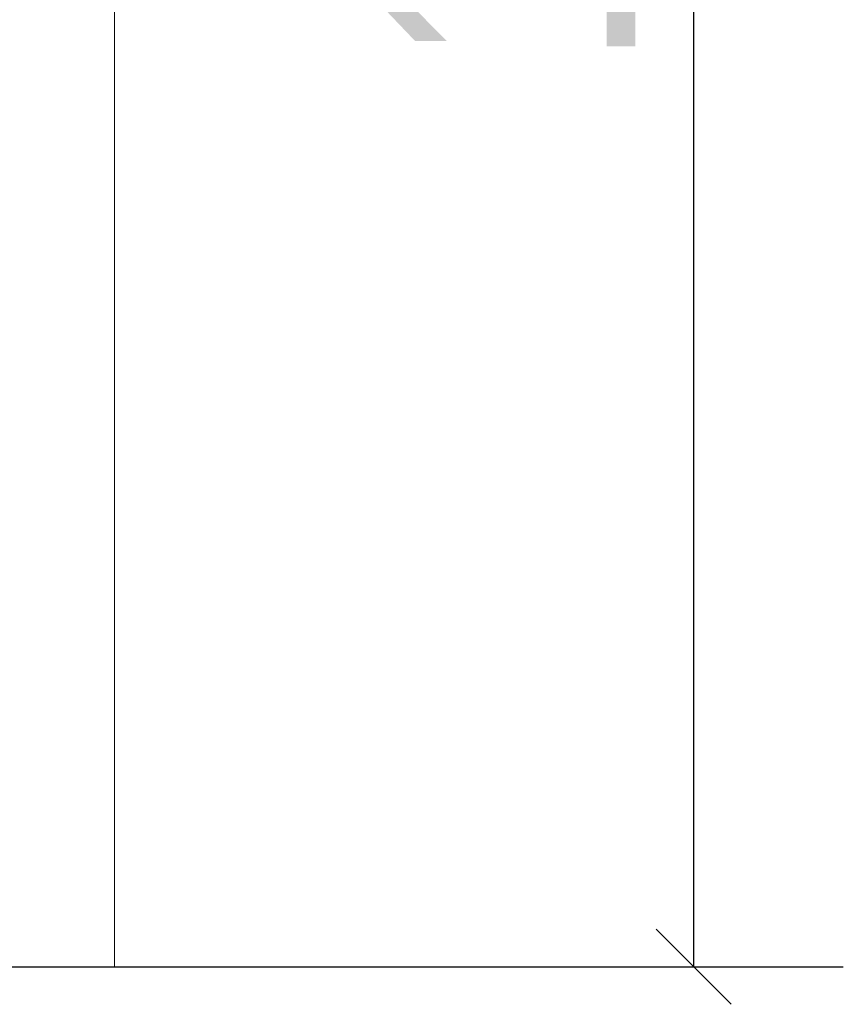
# Model space of a CAD drawing. Header units: inches. Extents: x 1156 to 71303, y -52654 to 51.
# Tile 135 of 217: x 64070 to 64180, y -41755 to -41624. Entities that reach past the tile are written whole.
import ezdxf

# ---------------------------------------------------------------- set-up
doc = ezdxf.new("R2010")
doc.units = ezdxf.units.IN
doc.header["$MEASUREMENT"] = 0
doc.layers.get('0').update_dxf_attribs({"lineweight": 0})
doc.layers.get('Defpoints').update_dxf_attribs({"lineweight": 0})
doc.layers.add('--ogr.-panele', color=252, linetype='Continuous', lineweight=0)
doc.styles.add('1-200', font='arial.ttf', dxfattribs={"width": 0.75, "height": 35})
doc.dimstyles.new('1-2001-2', dxfattribs={"dimtxt": 35, "dimasz": 10, "dimexe": 15, "dimexo": 10, "dimgap": 0.09, "dimtad": 0, "dimlfac": 0.5, "dimdsep": 46, "dimtxsty": '1-200', "dimblk": 'OBLIQUE', "dimcen": 0.09, "dimadec": 0, "dimazin": 0, "dimtfac": 1, "dimtdec": 4, "dimtix": 1, "dimtofl": 0, "dimtmove": 0, "dimatfit": 3, "dimldrblk": 'OBLIQUE', "dimfxl": 15, "dimfxlon": 1, "dimtvp": 0.7, "dimtolj": 1, "dimtzin": 0, "dimarcsym": 0})

# ---------------------------------------------------------------- blocks, each defined once
blk = doc.blocks.new('_OBLIQUE')
at = {"color": 0, "linetype": 'ByBlock', "lineweight": -2}
for p, q in [((-0.5, -0.5), (0.5, 0.5)), ((0, 0), (0, 0))]:
    blk.add_line(p, q, dxfattribs=at)
blk = doc.blocks.new('*D1618')
at = {"color": 0, "linetype": 'Continuous', "lineweight": -2, "ltscale": 12}
for p, q in [((64145.05, -41449.91), (64175.05, -41449.91)), ((64160.05, -41750.49), (64160.05, -41449.91)), ((64145.05, -41750.49), (64175.05, -41750.49))]:
    blk.add_line(p, q, dxfattribs=at)
at = {"layer": 'Defpoints', "color": 0}
for p in [(64123.37, -41449.91), (64160.05, -41449.91), (64123.37, -41750.49)]:
    blk.add_point(p, dxfattribs=at)
at = {"color": 0, "lineweight": -2, "xscale": 10, "yscale": 10, "zscale": 10}
for p, rotation in [((64160.05, -41449.91), 90), ((64160.05, -41750.49), 270)]:
    blk.add_blockref('_OBLIQUE', p, dxfattribs=dict(at, rotation=rotation))
at = {"color": 0, "linetype": 'Continuous', "ltscale": 12, "insert": (64135.03, -41600.2), "char_height": 35, "attachment_point": 5, "rotation": 90, "style": '1-200'}
blk.add_mtext('\\A1;150', dxfattribs=at)

msp = doc.modelspace()

# ---------------------------------------------------------------- linework, layer by layer
at = {"layer": '--ogr.-panele', "color": 0}
msp.add_line((64082.986, -41443.474), (64082.986, -41750.487), dxfattribs=at)
at = {"color": 3, "linetype": 'Continuous', "lineweight": 30}
msp.add_line((63739.239, -41750.487), (64179.952, -41750.487), dxfattribs=at)

# ---------------------------------------------------------------- dimensions: what is measured, and where the dimension line sits
at = {"linetype": 'Continuous', "ltscale": 12}
dim = msp.add_linear_dim(base=(64160.046, -41449.913), p1=(64123.369, -41750.487), p2=(64123.369, -41449.913), angle=90, text='150', dimstyle='1-2001-2', override={"dimtxt": 35}, dxfattribs=at)
dim.commit()
dim.dimension.update_dxf_attribs({"geometry": '*D1618', "text_midpoint": (64135.032, -41600.2)})

doc.saveas('drawing.dxf')
